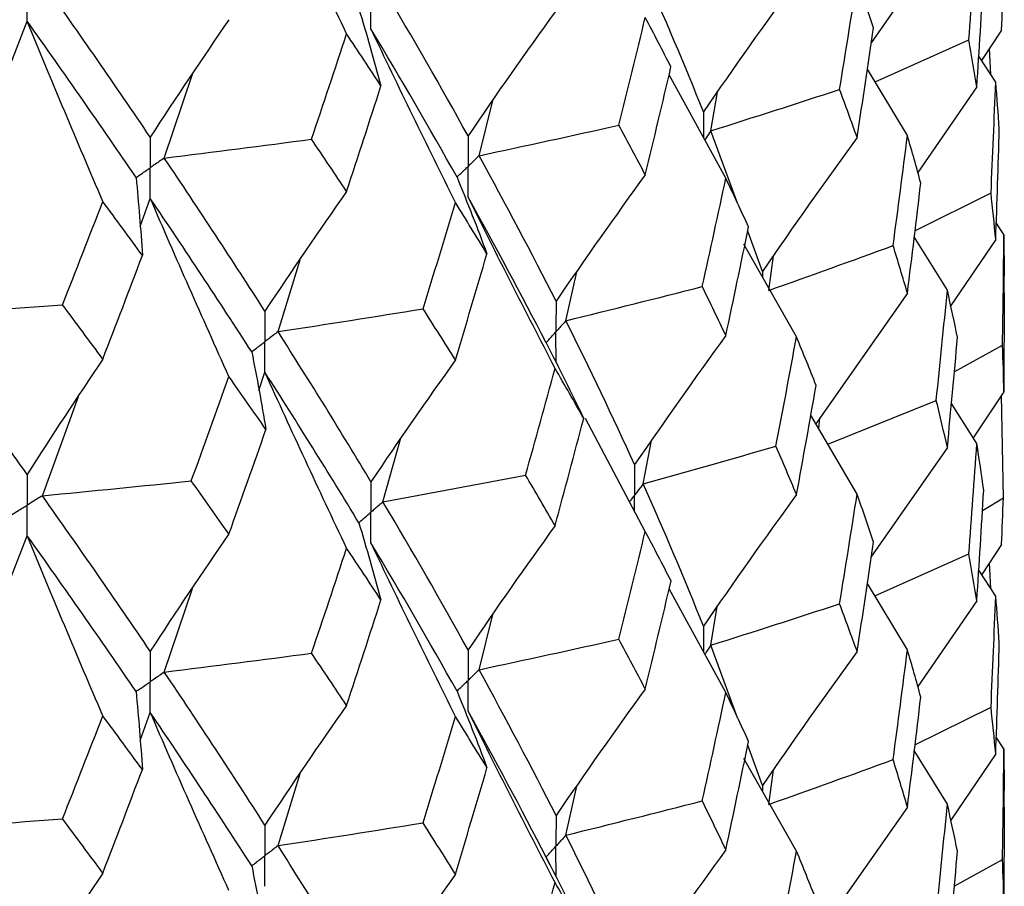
# Paper-space layout '_Trimetric' of a CAD drawing. Header units: millimetres. Extents: x -25 to 160, y -13 to 387.
# Tile 43 of 58: x 14.75 to 19.75, y 19.48 to 23.89. Entities that reach past the tile are written whole.
import ezdxf

# ---------------------------------------------------------------- set-up
doc = ezdxf.new("R2010")
doc.units = ezdxf.units.MM

psp = doc.layouts.new('_Trimetric')

# ---------------------------------------------------------------- linework, layer by layer
at = {"color": 7, "linetype": 'Continuous', "lineweight": 25}
for p, q in [((19.4606, 24.3304), (19.0727, 23.7728)), ((14.7013, 23.6675), (14.7853, 23.8826)), ((19.7357, 23.8375), (19.6345, 23.6833)), ((19.0931, 23.5747), (19.5701, 23.788)), ((19.681, 23.6116), (19.6748, 23.7447)), ((19.7061, 23.5728), (19.62, 23.7056)), ((19.2577, 23.3017), (19.0541, 23.6394)), ((15.4817, 23.1873), (15.6243, 23.613)), ((18.335, 23.0843), (18.0468, 23.6102)), ((18.2593, 23.3258), (18.2918, 23.5225)), ((19.6103, 23.5491), (19.3105, 23.1136)), ((17.0808, 23.1992), (17.151, 23.4797)), ((18.3942, 22.9572), (18.2593, 23.3258)), ((15.3582, 22.8389), (15.4102, 22.9822)), ((19.2961, 22.8177), (19.6825, 23.0099)), ((18.521, 22.6105), (18.446, 22.8157)), ((19.748, 22.7983), (19.7089, 22.8573)), ((19.4606, 22.5156), (19.2925, 22.7873)), ((19.7061, 22.7729), (19.4749, 22.4327)), ((19.748, 22.7983), (19.7498, 22.587)), ((18.6941, 22.2773), (18.4268, 22.7488)), ((16.0593, 22.3046), (16.1715, 22.6704)), ((18.5533, 22.5144), (18.5772, 22.6902)), ((17.522, 22.36), (17.5772, 22.6081)), ((19.75, 22.5011), (19.75, 22.587)), ((19.2577, 22.5), (18.7919, 21.8364)), ((19.7498, 22.5011), (19.748, 21.998)), ((19.496, 22.1003), (19.7409, 22.2355)), ((15.9618, 22.0052), (15.9929, 22.0978)), ((14.8618, 21.47), (15.0447, 21.9745)), ((19.748, 21.998), (19.5921, 21.7646)), ((19.7452, 21.46), (19.7364, 21.9807)), ((18.8525, 21.7329), (19.4041, 21.9548)), ((19.6103, 21.736), (19.4812, 21.9392)), ((19.0019, 21.4774), (18.7667, 21.8796)), ((18.8072, 21.8102), (18.8133, 21.8668)), ((17.9257, 21.2888), (17.6225, 21.8633)), ((16.5928, 21.4391), (16.6816, 21.7576)), ((17.9152, 21.5301), (17.958, 21.7512)), ((19.4606, 21.7157), (19.0722, 21.1581)), ((19.6389, 21.3947), (19.7452, 21.46)), ((14.7014, 21.0524), (14.7853, 21.267)), ((19.7357, 21.2223), (19.6351, 21.0689)), ((19.0925, 20.9607), (19.5701, 21.1744)), ((19.6809, 20.9983), (19.6748, 21.1295)), ((19.7061, 20.9594), (19.62, 21.0921)), ((19.2577, 20.6869), (19.0541, 21.0242)), ((15.4817, 20.5734), (15.6242, 20.9982)), ((18.335, 20.4696), (18.0468, 20.9961)), ((19.6103, 20.9357), (19.3104, 20.4998)), ((17.0808, 20.5854), (17.1511, 20.8662)), ((18.2593, 20.7102), (18.2917, 20.907)), ((18.3949, 20.3407), (18.2593, 20.7102)), ((15.3581, 20.2248), (15.4102, 20.3684)), ((19.2961, 20.2037), (19.6825, 20.3957)), ((19.748, 20.1832), (19.7089, 20.2423)), ((18.521, 19.9967), (18.4461, 20.201)), ((19.4606, 19.9022), (19.2925, 20.1738)), ((19.748, 20.1832), (19.7498, 19.9715)), ((18.6941, 19.6625), (18.4269, 20.1334)), ((19.7061, 20.1577), (19.4776, 19.8212)), ((18.5534, 19.9007), (18.5773, 20.0763)), ((16.0593, 19.6909), (16.1716, 20.057)), ((17.522, 19.7444), (17.5772, 19.9927)), ((19.75, 19.886), (19.75, 19.9715)), ((19.2577, 19.8865), (18.792, 19.2227)), ((19.7498, 19.886), (19.748, 19.3837)), ((19.4959, 19.4849), (19.7409, 19.6202))]:
    psp.add_line(p, q, dxfattribs=at)
at = {"color": 8, "linetype": 'Continuous', "lineweight": 25}
for p, q in [((18.521, 22.6105), (18.521, 22.5826)), ((18.521, 19.9967), (18.521, 19.9675))]:
    psp.add_line(p, q, dxfattribs=at)
at = {"color": 7, "linetype": 'Continuous', "lineweight": 25}
for points in [[(16.4081, 23.8187), (16.267, 24.1163), (16.1286, 24.4145), (15.9929, 24.7134)], [(19.5701, 23.788), (19.5843, 23.9756), (19.5977, 24.1632), (19.6103, 24.3508)], [(18.221, 23.4227), (18.1255, 23.662), (18.0236, 23.9017), (17.9152, 24.1438)], [(15.4102, 23.2933), (15.2327, 23.5556), (15.0498, 23.8198), (14.8618, 24.0856)], [(18.6941, 24.0904), (18.5333, 23.87), (18.3756, 23.6474), (18.221, 23.4227)], [(18.9132, 23.536), (18.9436, 23.7214), (18.9732, 23.9066), (19.0019, 24.0921)], [(19.0858, 23.8497), (19.0586, 23.9305), (19.0307, 24.0112), (19.0019, 24.0921)], [(19.6103, 23.5491), (19.6228, 23.7367), (19.6345, 23.9244), (19.6454, 24.1121)], [(19.7357, 23.8375), (19.7397, 23.9164), (19.7429, 23.9952), (19.7452, 24.0741)], [(17.0252, 23.2999), (16.8871, 23.549), (16.7429, 23.8001), (16.5928, 24.053)], [(16.47, 23.947), (16.5096, 23.8163), (16.5471, 23.6854), (16.5824, 23.5543)], [(17.4673, 23.9314), (17.317, 23.7233), (17.1697, 23.5128), (17.0252, 23.2999)], [(15.1692, 22.9664), (15.0387, 23.2713), (14.9108, 23.5767), (14.7853, 23.8826)], [(15.3381, 23.0884), (15.1591, 23.3513), (14.9748, 23.6162), (14.7853, 23.8826)], [(15.8103, 23.8908), (15.6743, 23.6943), (15.5409, 23.4951), (15.4102, 23.2933)], [(17.7905, 23.3543), (17.8363, 23.5367), (17.8814, 23.7194), (17.9257, 23.9022)], [(18.0563, 23.6503), (18.0136, 23.7341), (17.97, 23.818), (17.9257, 23.9022)], [(16.2296, 23.2831), (16.2898, 23.4615), (16.3493, 23.64), (16.4081, 23.8187)], [(16.5824, 23.5543), (16.525, 23.6422), (16.4669, 23.7304), (16.4081, 23.8187)], [(16.9609, 22.9606), (16.815, 23.2544), (16.672, 23.549), (16.5317, 23.8444)], [(16.9689, 23.09), (16.8292, 23.3394), (16.6834, 23.591), (16.5317, 23.8444)], [(19.0019, 23.2922), (19.0307, 23.478), (19.0587, 23.6639), (19.0858, 23.8497)], [(19.6103, 23.5491), (19.5977, 23.6287), (19.5843, 23.7083), (19.5701, 23.788)], [(17.9257, 23.1019), (17.97, 23.2844), (18.0135, 23.4672), (18.0563, 23.6503)], [(19.6825, 23.0099), (19.6912, 23.1974), (19.6991, 23.3851), (19.7061, 23.5728)], [(19.7247, 23.3352), (19.7193, 23.4143), (19.7132, 23.4935), (19.7061, 23.5728)], [(16.4081, 23.0171), (16.4669, 23.1959), (16.525, 23.375), (16.5824, 23.5543)], [(18.2593, 23.3258), (18.4784, 23.3949), (18.6964, 23.465), (18.9132, 23.536)], [(19.0019, 23.2922), (18.9732, 23.3734), (18.9436, 23.4547), (18.9132, 23.536)], [(17.0808, 23.1992), (17.3182, 23.2498), (17.5548, 23.3015), (17.7905, 23.3543)], [(17.9257, 23.1019), (17.8814, 23.1858), (17.8363, 23.2699), (17.7905, 23.3543)], [(19.7061, 22.7729), (19.7132, 22.9603), (19.7193, 23.1477), (19.7247, 23.3352)], [(15.4817, 23.1873), (15.7315, 23.2181), (15.9809, 23.2501), (16.2296, 23.2831)], [(16.4081, 23.0171), (16.3493, 23.1055), (16.2898, 23.1942), (16.2296, 23.2831)], [(19.0019, 23.2922), (18.8385, 23.0671), (18.6782, 22.8398), (18.521, 22.6105)], [(19.1849, 22.742), (19.21, 22.9285), (19.2342, 23.115), (19.2577, 23.3017)], [(19.3255, 23.0602), (19.3037, 23.1406), (19.2811, 23.2211), (19.2577, 23.3017)], [(15.9929, 22.4087), (15.8281, 22.6659), (15.6577, 22.9256), (15.4817, 23.1873)], [(17.4721, 22.4592), (17.3478, 22.7045), (17.2174, 22.9505), (17.0808, 23.1992)], [(15.3381, 23.0884), (15.351, 22.9563), (15.3616, 22.8241), (15.3701, 22.6918)], [(16.9689, 23.09), (17.0218, 22.9604), (17.0724, 22.8307), (17.121, 22.7008)], [(17.9257, 23.1019), (17.7715, 22.89), (17.6203, 22.6758), (17.4721, 22.4592)], [(18.215, 22.5339), (18.2558, 22.7173), (18.2958, 22.9006), (18.335, 23.0843)], [(18.4503, 22.8366), (18.4127, 22.9191), (18.3743, 23.0015), (18.335, 23.0843)], [(16.4081, 23.0171), (16.267, 22.8168), (16.1286, 22.614), (15.9929, 22.4087)], [(19.2577, 22.5), (19.2811, 22.6866), (19.3037, 22.8733), (19.3255, 23.0602)], [(14.9643, 22.4411), (15.0333, 22.616), (15.1016, 22.7911), (15.1692, 22.9664)], [(15.3701, 22.6918), (15.3038, 22.7831), (15.2368, 22.8746), (15.1692, 22.9664)], [(15.8103, 22.076), (15.6743, 22.3775), (15.5409, 22.6795), (15.4102, 22.9822)], [(15.9258, 22.2021), (15.7596, 22.4598), (15.5876, 22.7199), (15.4102, 22.9822)], [(17.4673, 22.1179), (17.317, 22.4075), (17.1696, 22.6978), (17.0252, 22.989)], [(17.4214, 22.2479), (17.2954, 22.4937), (17.1634, 22.74), (17.0252, 22.989)], [(19.7061, 22.7729), (19.6991, 22.8519), (19.6912, 22.9308), (19.6825, 23.0099)], [(16.7965, 22.4207), (16.852, 22.6004), (16.9068, 22.7804), (16.9609, 22.9606)], [(17.121, 22.7008), (17.0684, 22.7871), (17.015, 22.8737), (16.9609, 22.9606)], [(18.335, 22.2844), (18.3743, 22.4684), (18.4127, 22.6524), (18.4503, 22.8366)], [(19.7409, 22.2355), (19.7441, 22.4232), (19.7465, 22.6108), (19.748, 22.7983)], [(18.5533, 22.5144), (18.7651, 22.5893), (18.9756, 22.6652), (19.1849, 22.742)], [(19.2577, 22.5), (19.2342, 22.5805), (19.21, 22.6612), (19.1849, 22.742)], [(15.1692, 22.1648), (15.2368, 22.3401), (15.3038, 22.5158), (15.3701, 22.6918)], [(16.9609, 22.1603), (17.015, 22.3401), (17.0683, 22.5203), (17.121, 22.7008)], [(17.522, 22.36), (17.754, 22.4169), (17.985, 22.4749), (18.215, 22.5339)], [(18.335, 22.2844), (18.2958, 22.3674), (18.2558, 22.4506), (18.215, 22.5339)], [(19.4041, 21.9548), (19.4238, 22.1416), (19.4426, 22.3285), (19.4606, 22.5156)], [(19.5121, 22.2761), (19.4958, 22.3558), (19.4786, 22.4357), (19.4606, 22.5156)], [(14.201, 22.3861), (14.4558, 22.4033), (14.7102, 22.4217), (14.9643, 22.4411)], [(15.1692, 22.1648), (15.1016, 22.2566), (15.0333, 22.3487), (14.9643, 22.4411)], [(16.0593, 22.3046), (16.3057, 22.3422), (16.5514, 22.3809), (16.7965, 22.4207)], [(16.9609, 22.1603), (16.9069, 22.2467), (16.8521, 22.3336), (16.7965, 22.4207)], [(14.7853, 21.5779), (14.5958, 21.8447), (14.4009, 22.1142), (14.201, 22.3861)], [(17.871, 21.6282), (17.761, 21.871), (17.6446, 22.1151), (17.522, 22.36)], [(16.5317, 21.5414), (16.38, 21.7942), (16.2226, 22.0479), (16.0593, 22.3046)], [(18.335, 22.2844), (18.1773, 22.0679), (18.0226, 21.8492), (17.871, 21.6282)], [(18.5895, 21.7224), (18.6252, 21.9072), (18.66, 22.0922), (18.6941, 22.2773)], [(18.7939, 22.0313), (18.7614, 22.1132), (18.7282, 22.1952), (18.6941, 22.2773)], [(19.4606, 21.7157), (19.4786, 21.9025), (19.4958, 22.0892), (19.5121, 22.2761)], [(17.4214, 22.2479), (17.4873, 22.1199), (17.5511, 21.9917), (17.6128, 21.8632)], [(19.748, 21.998), (19.7465, 22.0772), (19.7441, 22.1564), (19.7409, 22.2355)], [(15.1692, 22.1648), (15.0387, 21.9718), (14.9108, 21.7762), (14.7853, 21.5779)], [(15.9258, 22.2021), (15.9521, 22.0704), (15.9762, 21.9387), (15.998, 21.8068)], [(16.9609, 22.1603), (16.815, 21.9565), (16.6719, 21.7502), (16.5317, 21.5414)], [(17.3173, 21.5748), (17.368, 21.7557), (17.418, 21.9367), (17.4673, 22.1179)], [(17.6128, 21.8632), (17.565, 21.948), (17.5165, 22.0328), (17.4673, 22.1179)], [(15.6185, 21.5457), (15.6831, 21.7222), (15.7471, 21.899), (15.8103, 22.076)], [(15.998, 21.8068), (15.9362, 21.8963), (15.8736, 21.986), (15.8103, 22.076)], [(16.4081, 21.2035), (16.2669, 21.501), (16.1285, 21.799), (15.9929, 22.0978)], [(16.4699, 21.3331), (16.3167, 21.5864), (16.1577, 21.8406), (15.9929, 22.0978)], [(18.6941, 21.4756), (18.7282, 21.6606), (18.7614, 21.8459), (18.7939, 22.0313)], [(19.4606, 21.7157), (19.4426, 21.7954), (19.4238, 21.875), (19.4041, 21.9548)], [(17.4673, 21.318), (17.5165, 21.4996), (17.565, 21.6813), (17.6128, 21.8632)], [(15.8103, 21.2757), (15.8736, 21.4524), (15.9361, 21.6294), (15.998, 21.8068)], [(17.9152, 21.5301), (18.141, 21.5932), (18.3658, 21.6573), (18.5895, 21.7224)], [(18.6941, 21.4756), (18.66, 21.5577), (18.6252, 21.6399), (18.5895, 21.7224)], [(19.5701, 21.1744), (19.5843, 21.3616), (19.5977, 21.5489), (19.6103, 21.736)], [(19.6453, 21.4982), (19.6345, 21.5775), (19.6228, 21.6568), (19.6103, 21.736)], [(16.5928, 21.4391), (16.835, 21.4833), (17.0765, 21.5285), (17.3173, 21.5748)], [(17.4673, 21.318), (17.418, 21.4035), (17.368, 21.489), (17.3173, 21.5748)], [(14.8618, 21.47), (15.1144, 21.4941), (15.3667, 21.5194), (15.6185, 21.5457)], [(15.8103, 21.2757), (15.7471, 21.3654), (15.6831, 21.4554), (15.6185, 21.5457)], [(18.221, 20.8071), (18.1255, 21.0465), (18.0236, 21.2876), (17.9152, 21.5301)], [(15.4102, 20.6792), (15.2328, 20.9409), (15.05, 21.2038), (14.8618, 21.47)], [(18.6941, 21.4756), (18.5333, 21.2549), (18.3756, 21.032), (18.221, 20.8071)], [(18.9132, 20.9206), (18.9436, 21.106), (18.9732, 21.2916), (19.0019, 21.4774)], [(19.0858, 21.2343), (19.0587, 21.3152), (19.0307, 21.3962), (19.0019, 21.4774)], [(19.6103, 20.9357), (19.6228, 21.1232), (19.6345, 21.3107), (19.6453, 21.4982)], [(17.0252, 20.6863), (16.887, 20.9358), (16.7428, 21.1869), (16.5928, 21.4391)], [(19.7357, 21.2223), (19.7397, 21.3015), (19.7429, 21.3807), (19.7452, 21.46)], [(16.4699, 21.3331), (16.5095, 21.2023), (16.5469, 21.0713), (16.5822, 20.9402)], [(17.4673, 21.318), (17.317, 21.1099), (17.1697, 20.8993), (17.0252, 20.6863)], [(15.1692, 20.3512), (15.0387, 20.656), (14.9107, 20.9612), (14.7853, 21.267)], [(15.3381, 20.4745), (15.1591, 20.7368), (14.9749, 21.0002), (14.7853, 21.267)], [(15.8103, 21.2757), (15.6743, 21.0795), (15.5409, 20.8807), (15.4102, 20.6792)], [(17.7904, 20.7404), (17.8363, 20.923), (17.8814, 21.1059), (17.9257, 21.2888)], [(18.0564, 21.0366), (18.0136, 21.1205), (17.97, 21.2046), (17.9257, 21.2888)], [(16.9609, 20.3472), (16.8151, 20.6409), (16.672, 20.9354), (16.5317, 21.2306)], [(16.969, 20.4763), (16.8291, 20.7262), (16.6833, 20.9778), (16.5317, 21.2306)], [(19.0019, 20.6775), (19.0307, 20.863), (19.0586, 21.0485), (19.0858, 21.2343)], [(16.2298, 20.6693), (16.29, 20.8472), (16.3494, 21.0252), (16.4081, 21.2035)], [(16.5822, 20.9402), (16.5249, 21.0278), (16.4668, 21.1155), (16.4081, 21.2035)], [(19.6103, 20.9357), (19.5977, 21.0152), (19.5843, 21.0948), (19.5701, 21.1744)], [(17.9257, 20.4871), (17.97, 20.6701), (18.0136, 20.8533), (18.0564, 21.0366)], [(16.4081, 20.4037), (16.4668, 20.5823), (16.5249, 20.7612), (16.5822, 20.9402)], [(18.2593, 20.7102), (18.4784, 20.7793), (18.6964, 20.8495), (18.9132, 20.9206)], [(19.0019, 20.6775), (18.9732, 20.7584), (18.9436, 20.8394), (18.9132, 20.9206)], [(19.6825, 20.3957), (19.6912, 20.5836), (19.6991, 20.7715), (19.7061, 20.9594)], [(19.7247, 20.7214), (19.7193, 20.8007), (19.7132, 20.88), (19.7061, 20.9594)], [(17.0808, 20.5854), (17.3182, 20.6361), (17.5547, 20.6877), (17.7904, 20.7404)], [(17.9257, 20.4871), (17.8814, 20.5713), (17.8363, 20.6558), (17.7904, 20.7404)], [(19.7061, 20.1577), (19.7132, 20.3455), (19.7193, 20.5334), (19.7247, 20.7214)], [(15.4817, 20.5734), (15.7316, 20.6043), (15.981, 20.6362), (16.2298, 20.6693)], [(16.4081, 20.4037), (16.3494, 20.492), (16.2899, 20.5805), (16.2298, 20.6693)], [(19.0019, 20.6775), (18.8384, 20.4527), (18.6781, 20.2258), (18.521, 19.9967)], [(19.1849, 20.1283), (19.21, 20.3145), (19.2343, 20.5007), (19.2577, 20.6869)], [(19.3255, 20.4464), (19.3037, 20.5265), (19.2811, 20.6067), (19.2577, 20.6869)], [(15.9929, 19.7951), (15.8281, 20.0528), (15.6576, 20.3123), (15.4817, 20.5734)], [(17.4721, 19.8436), (17.3478, 20.089), (17.2174, 20.3364), (17.0808, 20.5854)], [(15.3381, 20.4745), (15.3509, 20.3423), (15.3615, 20.21), (15.37, 20.0777)], [(16.969, 20.4763), (17.0218, 20.3468), (17.0725, 20.2171), (17.1211, 20.0871)], [(17.9257, 20.4871), (17.7715, 20.2749), (17.6203, 20.0604), (17.4721, 19.8436)], [(18.215, 19.9184), (18.2558, 20.1019), (18.2958, 20.2857), (18.335, 20.4696)], [(18.4503, 20.2211), (18.4127, 20.3038), (18.3743, 20.3866), (18.335, 20.4696)], [(19.2577, 19.8865), (19.2811, 20.0731), (19.3037, 20.2597), (19.3255, 20.4464)], [(15.8103, 19.4626), (15.6743, 19.7639), (15.541, 20.0659), (15.4102, 20.3684)], [(15.9259, 19.5884), (15.7595, 19.8466), (15.5875, 20.1067), (15.4102, 20.3684)], [(16.4081, 20.4037), (16.267, 20.2034), (16.1285, 20.0005), (15.9929, 19.7951)], [(17.4673, 19.5032), (17.317, 19.7931), (17.1697, 20.0837), (17.0252, 20.3752)], [(17.4214, 19.6323), (17.2955, 19.878), (17.1634, 20.1257), (17.0252, 20.3752)], [(19.7061, 20.1577), (19.6991, 20.237), (19.6912, 20.3163), (19.6825, 20.3957)], [(14.9645, 19.8273), (15.0334, 20.0017), (15.1016, 20.1763), (15.1692, 20.3512)], [(15.37, 20.0777), (15.3037, 20.1687), (15.2368, 20.2598), (15.1692, 20.3512)], [(16.7964, 19.8068), (16.852, 19.9867), (16.9068, 20.1669), (16.9609, 20.3472)], [(17.1211, 20.0871), (17.0684, 20.1736), (17.015, 20.2603), (16.9609, 20.3472)], [(18.335, 19.6697), (18.3743, 19.8534), (18.4127, 20.0371), (18.4503, 20.2211)], [(19.7409, 19.6202), (19.7441, 19.8078), (19.7465, 19.9955), (19.748, 20.1832)], [(18.5534, 19.9007), (18.7651, 19.9757), (18.9757, 20.0516), (19.1849, 20.1283)], [(19.2577, 19.8865), (19.2342, 19.9671), (19.21, 20.0477), (19.1849, 20.1283)], [(15.1692, 19.5513), (15.2368, 19.7266), (15.3037, 19.902), (15.37, 20.0777)], [(16.9609, 19.5455), (17.015, 19.7258), (17.0684, 19.9063), (17.1211, 20.0871)], [(17.522, 19.7444), (17.754, 19.8013), (17.985, 19.8594), (18.215, 19.9184)], [(18.335, 19.6697), (18.2958, 19.7525), (18.2558, 19.8353), (18.215, 19.9184)], [(19.4041, 19.3407), (19.4238, 19.5278), (19.4426, 19.715), (19.4606, 19.9022)], [(19.5122, 19.6623), (19.4958, 19.7422), (19.4786, 19.8222), (19.4606, 19.9022)], [(14.2011, 19.7722), (14.4559, 19.7894), (14.7104, 19.8078), (14.9645, 19.8273)], [(15.1692, 19.5513), (15.1016, 19.6431), (15.0334, 19.7351), (14.9645, 19.8273)], [(14.7853, 18.9643), (14.5957, 19.2316), (14.4008, 19.501), (14.2011, 19.7722)], [(16.0593, 19.6909), (16.3056, 19.7285), (16.5513, 19.7671), (16.7964, 19.8068)], [(16.9609, 19.5455), (16.9068, 19.6323), (16.852, 19.7195), (16.7964, 19.8068)], [(17.871, 19.0144), (17.761, 19.2568), (17.6447, 19.4994), (17.522, 19.7444)], [(16.5317, 18.9258), (16.3801, 19.1786), (16.2225, 19.4338), (16.0593, 19.6909)], [(18.335, 19.6697), (18.1773, 19.4536), (18.0226, 19.2351), (17.871, 19.0144)], [(17.4214, 19.6323), (17.4873, 19.5044), (17.5511, 19.3762), (17.6128, 19.2477)], [(18.5896, 19.1087), (18.6252, 19.2933), (18.6601, 19.4779), (18.6941, 19.6625)], [(18.7938, 19.4174), (18.7614, 19.4991), (18.7281, 19.5807), (18.6941, 19.6625)], [(19.4606, 19.1005), (19.4786, 19.2877), (19.4958, 19.4749), (19.5122, 19.6623)], [(19.748, 19.3837), (19.7465, 19.4626), (19.7441, 19.5414), (19.7409, 19.6202)], [(15.9259, 19.5884), (15.9521, 19.4568), (15.9762, 19.325), (15.9982, 19.1932)], [(15.1692, 19.5513), (15.0387, 19.3584), (14.9107, 19.1627), (14.7853, 18.9643)], [(16.9609, 19.5455), (16.8151, 19.3414), (16.672, 19.1348), (16.5317, 18.9258)], [(17.3173, 18.9593), (17.368, 19.1404), (17.418, 19.3217), (17.4673, 19.5032)], [(17.6128, 19.2477), (17.565, 19.3326), (17.5165, 19.4178), (17.4673, 19.5032)]]:
    psp.add_open_spline(points, degree=3, dxfattribs=at)
for points, knots in [([(14.7853, 23.8826), (14.7852, 23.9245), (14.7852, 23.9665), (14.7852, 24.0083), (14.7852, 24.0183), (14.7852, 24.0282), (14.7852, 24.0381)], [0, 0, 0, 0, 0.0001465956, 0.0001465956, 0.0001465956, 0.0001812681, 0.0001812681, 0.0001812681, 0.0001812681]), ([(16.5317, 23.8444), (16.5316, 23.8863), (16.5316, 23.9283), (16.5315, 23.9702), (16.5315, 23.9801), (16.5315, 23.9901), (16.5315, 24)], [0, 0, 0, 0, 0.0001467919, 0.0001467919, 0.0001467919, 0.0001814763, 0.0001814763, 0.0001814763, 0.0001814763]), ([(15.4102, 23.2933), (15.4101, 23.2514), (15.4101, 23.2095), (15.4101, 23.1675), (15.4101, 23.1576), (15.4101, 23.1477), (15.4101, 23.1378)], [0, 0, 0, 0, 0.0001467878, 0.0001467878, 0.0001467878, 0.0001814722, 0.0001814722, 0.0001814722, 0.0001814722]), ([(17.0252, 23.2999), (17.0251, 23.258), (17.0251, 23.2161), (17.0251, 23.1742), (17.0251, 23.1643), (17.025, 23.1544), (17.025, 23.1445)], [0, 0, 0, 0, 0.0001466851, 0.0001466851, 0.0001466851, 0.0001813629, 0.0001813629, 0.0001813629, 0.0001813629]), ([(15.4817, 23.1873), (15.4648, 23.1755), (15.4478, 23.1638), (15.4308, 23.1521), (15.4239, 23.1473), (15.417, 23.1426), (15.4101, 23.1378)], [0, 0, 0, 0, 0.0000851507, 0.0000851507, 0.0000851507, 0.0001198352, 0.0001198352, 0.0001198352, 0.0001198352]), ([(17.0808, 23.1992), (17.0676, 23.1862), (17.0544, 23.1733), (17.0412, 23.1603), (17.0358, 23.155), (17.0304, 23.1498), (17.025, 23.1445)], [0, 0, 0, 0, 0.0000851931, 0.0000851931, 0.0000851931, 0.0001198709, 0.0001198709, 0.0001198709, 0.0001198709]), ([(15.3381, 23.0884), (15.3552, 23.1001), (15.3722, 23.1118), (15.3893, 23.1235), (15.3962, 23.1283), (15.4031, 23.133), (15.4101, 23.1378)], [0, 0, 0, 0, 0.0000851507, 0.0000851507, 0.0000851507, 0.0001198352, 0.0001198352, 0.0001198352, 0.0001198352]), ([(15.4102, 22.9822), (15.4101, 23.0242), (15.4101, 23.0661), (15.4101, 23.1081), (15.4101, 23.118), (15.4101, 23.1279), (15.4101, 23.1378)], [0, 0, 0, 0, 0.0001467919, 0.0001467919, 0.0001467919, 0.0001814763, 0.0001814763, 0.0001814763, 0.0001814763]), ([(16.9689, 23.09), (16.9823, 23.1029), (16.9956, 23.1158), (17.0089, 23.1287), (17.0143, 23.134), (17.0197, 23.1392), (17.025, 23.1445)], [0, 0, 0, 0, 0.0000851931, 0.0000851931, 0.0000851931, 0.0001198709, 0.0001198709, 0.0001198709, 0.0001198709]), ([(17.0252, 22.989), (17.0251, 23.031), (17.0251, 23.0729), (17.0251, 23.1148), (17.0251, 23.1247), (17.025, 23.1346), (17.025, 23.1445)], [0, 0, 0, 0, 0.0001466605, 0.0001466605, 0.0001466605, 0.0001813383, 0.0001813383, 0.0001813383, 0.0001813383]), ([(17.4721, 22.4592), (17.472, 22.4174), (17.4719, 22.3755), (17.4719, 22.3336), (17.4719, 22.3237), (17.4719, 22.3138), (17.4719, 22.3039)], [0, 0, 0, 0, 0.000146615, 0.000146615, 0.000146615, 0.0001812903, 0.0001812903, 0.0001812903, 0.0001812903]), ([(15.9929, 22.4087), (15.9928, 22.3668), (15.9927, 22.3249), (15.9927, 22.283), (15.9927, 22.2731), (15.9927, 22.2632), (15.9927, 22.2533)], [0, 0, 0, 0, 0.0001466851, 0.0001466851, 0.0001466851, 0.0001813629, 0.0001813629, 0.0001813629, 0.0001813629]), ([(17.522, 22.36), (17.5102, 22.3467), (17.4983, 22.3334), (17.4864, 22.3201), (17.4816, 22.3147), (17.4767, 22.3093), (17.4719, 22.3039)], [0, 0, 0, 0, 0.0000852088, 0.0000852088, 0.0000852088, 0.0001198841, 0.0001198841, 0.0001198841, 0.0001198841]), ([(16.0593, 22.3046), (16.0435, 22.2925), (16.0278, 22.2803), (16.012, 22.2681), (16.0056, 22.2632), (15.9991, 22.2582), (15.9927, 22.2533)], [0, 0, 0, 0, 0.0000851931, 0.0000851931, 0.0000851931, 0.0001198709, 0.0001198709, 0.0001198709, 0.0001198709]), ([(17.4214, 22.2479), (17.4334, 22.2611), (17.4454, 22.2744), (17.4573, 22.2877), (17.4622, 22.2931), (17.467, 22.2985), (17.4719, 22.3039)], [0, 0, 0, 0, 0.0000852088, 0.0000852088, 0.0000852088, 0.0001198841, 0.0001198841, 0.0001198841, 0.0001198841]), ([(17.4721, 22.1484), (17.472, 22.1903), (17.4719, 22.2322), (17.4719, 22.2741), (17.4719, 22.2841), (17.4719, 22.294), (17.4719, 22.3039)], [0, 0, 0, 0, 0.0001466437, 0.0001466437, 0.0001466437, 0.000181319, 0.000181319, 0.000181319, 0.000181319]), ([(15.9258, 22.2021), (15.9417, 22.2142), (15.9576, 22.2263), (15.9734, 22.2385), (15.9798, 22.2434), (15.9863, 22.2483), (15.9927, 22.2533)], [0, 0, 0, 0, 0.0000851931, 0.0000851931, 0.0000851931, 0.0001198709, 0.0001198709, 0.0001198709, 0.0001198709]), ([(15.9929, 22.0978), (15.9928, 22.1397), (15.9927, 22.1817), (15.9927, 22.2236), (15.9927, 22.2335), (15.9927, 22.2434), (15.9927, 22.2533)], [0, 0, 0, 0, 0.0001466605, 0.0001466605, 0.0001466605, 0.0001813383, 0.0001813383, 0.0001813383, 0.0001813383]), ([(17.871, 21.6282), (17.8709, 21.5863), (17.8709, 21.5444), (17.8709, 21.5025), (17.8709, 21.4925), (17.8709, 21.4826), (17.8709, 21.4727)], [0, 0, 0, 0, 0.0001467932, 0.0001467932, 0.0001467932, 0.0001814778, 0.0001814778, 0.0001814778, 0.0001814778]), ([(14.7853, 21.5779), (14.7852, 21.5361), (14.7852, 21.4942), (14.7852, 21.4523), (14.7852, 21.4424), (14.7852, 21.4324), (14.7852, 21.4225)], [0, 0, 0, 0, 0.0001466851, 0.0001466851, 0.0001466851, 0.0001813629, 0.0001813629, 0.0001813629, 0.0001813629]), ([(16.5317, 21.5414), (16.5316, 21.4995), (16.5316, 21.4577), (16.5315, 21.4158), (16.5315, 21.4059), (16.5315, 21.396), (16.5315, 21.386)], [0, 0, 0, 0, 0.000146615, 0.000146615, 0.000146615, 0.0001812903, 0.0001812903, 0.0001812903, 0.0001812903]), ([(17.9152, 21.5301), (17.9048, 21.5165), (17.8943, 21.5029), (17.8837, 21.4893), (17.8794, 21.4838), (17.8752, 21.4783), (17.8709, 21.4727)], [0, 0, 0, 0, 0.0000851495, 0.0000851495, 0.0000851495, 0.0001198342, 0.0001198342, 0.0001198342, 0.0001198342]), ([(14.8618, 21.47), (14.8437, 21.4588), (14.8255, 21.4475), (14.8074, 21.4363), (14.8, 21.4317), (14.7926, 21.4271), (14.7852, 21.4225)], [0, 0, 0, 0, 0.0000851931, 0.0000851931, 0.0000851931, 0.0001198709, 0.0001198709, 0.0001198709, 0.0001198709]), ([(14.7082, 21.3752), (14.7265, 21.3864), (14.7447, 21.3976), (14.7629, 21.4088), (14.7703, 21.4134), (14.7778, 21.418), (14.7852, 21.4225)], [0, 0, 0, 0, 0.0000851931, 0.0000851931, 0.0000851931, 0.0001198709, 0.0001198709, 0.0001198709, 0.0001198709]), ([(14.7853, 21.267), (14.7852, 21.309), (14.7852, 21.3509), (14.7852, 21.3928), (14.7852, 21.4027), (14.7852, 21.4126), (14.7852, 21.4225)], [0, 0, 0, 0, 0.0001466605, 0.0001466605, 0.0001466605, 0.0001813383, 0.0001813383, 0.0001813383, 0.0001813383]), ([(16.5928, 21.4391), (16.5783, 21.4265), (16.5638, 21.414), (16.5493, 21.4014), (16.5434, 21.3963), (16.5375, 21.3912), (16.5315, 21.386)], [0, 0, 0, 0, 0.0000852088, 0.0000852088, 0.0000852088, 0.0001198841, 0.0001198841, 0.0001198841, 0.0001198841]), ([(16.4699, 21.3331), (16.4846, 21.3456), (16.4992, 21.3582), (16.5138, 21.3707), (16.5197, 21.3758), (16.5256, 21.3809), (16.5315, 21.386)], [0, 0, 0, 0, 0.0000852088, 0.0000852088, 0.0000852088, 0.0001198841, 0.0001198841, 0.0001198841, 0.0001198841]), ([(16.5317, 21.2306), (16.5316, 21.2725), (16.5316, 21.3144), (16.5315, 21.3563), (16.5315, 21.3662), (16.5315, 21.3761), (16.5315, 21.386)], [0, 0, 0, 0, 0.0001466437, 0.0001466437, 0.0001466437, 0.000181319, 0.000181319, 0.000181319, 0.000181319]), ([(15.4102, 20.6792), (15.4101, 20.6374), (15.4101, 20.5955), (15.4101, 20.5536), (15.4101, 20.5437), (15.4101, 20.5338), (15.4101, 20.5239)], [0, 0, 0, 0, 0.000146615, 0.000146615, 0.000146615, 0.0001812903, 0.0001812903, 0.0001812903, 0.0001812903]), ([(17.0252, 20.6863), (17.0251, 20.6444), (17.0251, 20.6025), (17.0251, 20.5605), (17.0251, 20.5506), (17.025, 20.5407), (17.025, 20.5308)], [0, 0, 0, 0, 0.0001467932, 0.0001467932, 0.0001467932, 0.0001814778, 0.0001814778, 0.0001814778, 0.0001814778]), ([(15.4817, 20.5734), (15.4648, 20.5616), (15.4478, 20.5499), (15.4308, 20.5382), (15.4239, 20.5334), (15.417, 20.5286), (15.4101, 20.5239)], [0, 0, 0, 0, 0.0000852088, 0.0000852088, 0.0000852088, 0.0001198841, 0.0001198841, 0.0001198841, 0.0001198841]), ([(17.0808, 20.5854), (17.0676, 20.5725), (17.0544, 20.5596), (17.0412, 20.5466), (17.0358, 20.5414), (17.0304, 20.5361), (17.025, 20.5308)], [0, 0, 0, 0, 0.0000851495, 0.0000851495, 0.0000851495, 0.0001198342, 0.0001198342, 0.0001198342, 0.0001198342]), ([(15.3381, 20.4745), (15.3551, 20.4862), (15.3722, 20.4979), (15.3893, 20.5096), (15.3962, 20.5144), (15.4031, 20.5191), (15.4101, 20.5239)], [0, 0, 0, 0, 0.0000852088, 0.0000852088, 0.0000852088, 0.0001198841, 0.0001198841, 0.0001198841, 0.0001198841]), ([(15.4102, 20.3684), (15.4101, 20.4103), (15.4101, 20.4523), (15.4101, 20.4942), (15.4101, 20.5041), (15.4101, 20.514), (15.4101, 20.5239)], [0, 0, 0, 0, 0.0001466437, 0.0001466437, 0.0001466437, 0.000181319, 0.000181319, 0.000181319, 0.000181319]), ([(16.969, 20.4763), (16.9823, 20.4892), (16.9956, 20.5021), (17.0088, 20.515), (17.0143, 20.5203), (17.0197, 20.5256), (17.025, 20.5308)], [0, 0, 0, 0, 0.0000851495, 0.0000851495, 0.0000851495, 0.0001198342, 0.0001198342, 0.0001198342, 0.0001198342]), ([(17.0252, 20.3752), (17.0251, 20.4172), (17.0251, 20.4591), (17.0251, 20.5011), (17.0251, 20.511), (17.025, 20.5209), (17.025, 20.5308)], [0, 0, 0, 0, 0.0001467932, 0.0001467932, 0.0001467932, 0.0001814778, 0.0001814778, 0.0001814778, 0.0001814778]), ([(17.4721, 19.8436), (17.472, 19.8018), (17.4719, 19.7599), (17.4719, 19.718), (17.4719, 19.7081), (17.4719, 19.6982), (17.4719, 19.6883)], [0, 0, 0, 0, 0.0001466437, 0.0001466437, 0.0001466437, 0.000181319, 0.000181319, 0.000181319, 0.000181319]), ([(15.9929, 19.7951), (15.9928, 19.7532), (15.9927, 19.7113), (15.9927, 19.6693), (15.9927, 19.6594), (15.9927, 19.6495), (15.9927, 19.6396)], [0, 0, 0, 0, 0.0001467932, 0.0001467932, 0.0001467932, 0.0001814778, 0.0001814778, 0.0001814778, 0.0001814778]), ([(17.522, 19.7444), (17.5102, 19.7311), (17.4983, 19.7178), (17.4864, 19.7045), (17.4816, 19.6991), (17.4767, 19.6937), (17.4719, 19.6883)], [0, 0, 0, 0, 0.0000852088, 0.0000852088, 0.0000852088, 0.0001198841, 0.0001198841, 0.0001198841, 0.0001198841]), ([(16.0593, 19.6909), (16.0435, 19.6788), (16.0278, 19.6666), (16.012, 19.6544), (16.0056, 19.6495), (15.9991, 19.6445), (15.9927, 19.6396)], [0, 0, 0, 0, 0.0000851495, 0.0000851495, 0.0000851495, 0.0001198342, 0.0001198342, 0.0001198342, 0.0001198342]), ([(17.4214, 19.6323), (17.4334, 19.6455), (17.4454, 19.6588), (17.4573, 19.6721), (17.4622, 19.6775), (17.467, 19.6829), (17.4719, 19.6883)], [0, 0, 0, 0, 0.0000852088, 0.0000852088, 0.0000852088, 0.0001198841, 0.0001198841, 0.0001198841, 0.0001198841]), ([(17.4721, 19.5328), (17.472, 19.5747), (17.4719, 19.6166), (17.4719, 19.6585), (17.4719, 19.6685), (17.4719, 19.6784), (17.4719, 19.6883)], [0, 0, 0, 0, 0.000146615, 0.000146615, 0.000146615, 0.0001812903, 0.0001812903, 0.0001812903, 0.0001812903]), ([(15.9259, 19.5884), (15.9417, 19.6005), (15.9576, 19.6126), (15.9734, 19.6248), (15.9798, 19.6297), (15.9863, 19.6347), (15.9927, 19.6396)], [0, 0, 0, 0, 0.0000851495, 0.0000851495, 0.0000851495, 0.0001198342, 0.0001198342, 0.0001198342, 0.0001198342]), ([(15.9929, 19.484), (15.9928, 19.526), (15.9927, 19.5679), (15.9927, 19.6099), (15.9927, 19.6198), (15.9927, 19.6297), (15.9927, 19.6396)], [0, 0, 0, 0, 0.0001467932, 0.0001467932, 0.0001467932, 0.0001814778, 0.0001814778, 0.0001814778, 0.0001814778]), ([(17.4414, 19.5934), (17.4367, 19.6025), (17.4275, 19.6205), (17.4182, 19.6386), (17.4135, 19.6476)], [0, 0, 0, 0, 0.5000245, 1, 1, 1, 1])]:
    psp.add_open_spline(points, degree=3, knots=knots, dxfattribs=at)
at = {"color": 8, "linetype": 'Continuous', "lineweight": 25}
for points, knots in [([(18.221, 23.4227), (18.2209, 23.3808), (18.2209, 23.3389), (18.2208, 23.297), (18.2208, 23.2956), (18.2208, 23.2941), (18.2208, 23.2927)], [0, 0, 0, 0, 0.000146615, 0.000146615, 0.000146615, 0.0001516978, 0.0001516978, 0.0001516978, 0.0001516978]), ([(18.2593, 23.3258), (18.2502, 23.3119), (18.2411, 23.298), (18.232, 23.2842), (18.2308, 23.2824), (18.2296, 23.2806), (18.2284, 23.2788)], [0, 0, 0, 0, 0.00008520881, 0.00008520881, 0.00008520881, 0.00009628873, 0.00009628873, 0.00009628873, 0.00009628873]), ([(17.8709, 21.4727), (17.8666, 21.4672), (17.8582, 21.4564), (17.8498, 21.4457), (17.8457, 21.4405)], [0, 0, 0, 0, 0.513722, 1, 1, 1, 1]), ([(17.8709, 21.3926), (17.8709, 21.4094), (17.8709, 21.4361), (17.8709, 21.4628), (17.8709, 21.4727)], [0, 0, 0, 0, 0.628762, 1, 1, 1, 1]), ([(18.221, 20.8071), (18.2209, 20.7652), (18.2209, 20.7233), (18.2208, 20.6814), (18.2208, 20.6803), (18.2208, 20.6793), (18.2208, 20.6782)], [0, 0, 0, 0, 0.0001466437, 0.0001466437, 0.0001466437, 0.0001503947, 0.0001503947, 0.0001503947, 0.0001503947]), ([(18.2593, 20.7102), (18.2502, 20.6963), (18.2411, 20.6824), (18.232, 20.6686), (18.2309, 20.667), (18.2299, 20.6653), (18.2288, 20.6637)], [0, 0, 0, 0, 0.00008520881, 0.00008520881, 0.00008520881, 0.00009524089, 0.00009524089, 0.00009524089, 0.00009524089])]:
    psp.add_open_spline(points, degree=3, knots=knots, dxfattribs=at)

doc.saveas('drawing.dxf')
